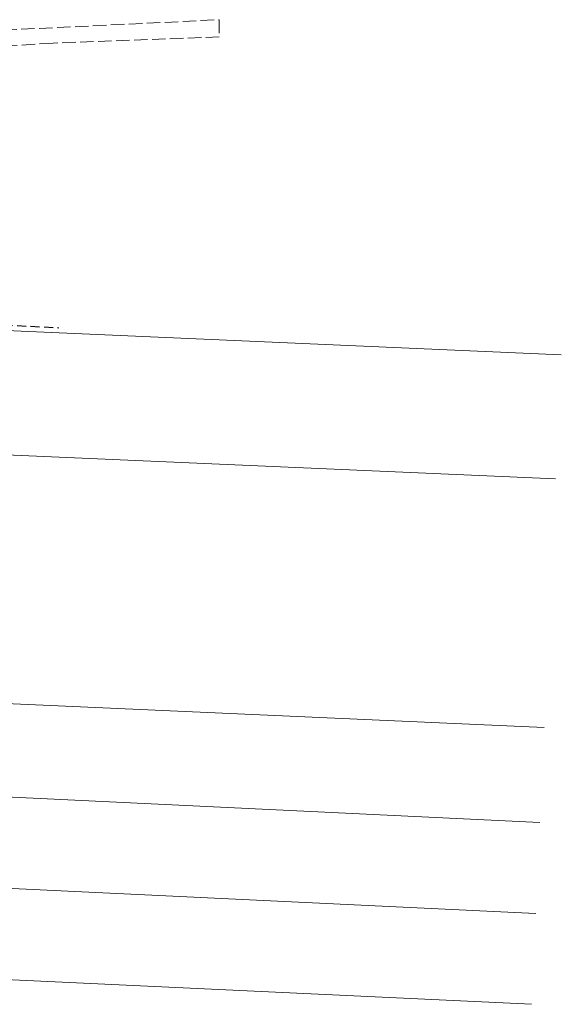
# Model space of a CAD drawing. Header units: metres. Extents: x 7496982 to 7497528, y 5603168 to 5605598.
# Tile 63 of 74: x 7497254 to 7497314, y 5604862 to 5604972. Entities that reach past the tile are written whole.
import ezdxf

# ---------------------------------------------------------------- set-up
doc = ezdxf.new("R2010")
doc.units = ezdxf.units.M
doc.header["$MEASUREMENT"] = 0
for name, pattern in [('2', [1.5, 1, -0.5]), ('2_OTKJ', [2, 1.5, -0.5]), ('GDE', [0])]:
    doc.linetypes.add(name, pattern=pattern)
for name, color, linetype, lineweight in [('EDZPD_L_0', 3, 'GDE', 18), ('OTK_L_0', 7, '2_OTKJ', 18), ('PLAN_L_0', 214, '2', 30)]:
    doc.layers.add(name, color=color, linetype=linetype, lineweight=lineweight)

msp = doc.modelspace()

# ---------------------------------------------------------------- linework, layer by layer
at = {"layer": 'EDZPD_L_0', "linetype": 'GDE'}
for p, q in [((7497313.81603, 5604934.64683), (7497207.97, 5604939.33)), ((7497313.18528, 5604920.84651), (7497207.38, 5604925.51)), ((7497311.92166, 5604893.19925), (7497206.21, 5604897.85)), ((7497311.43838, 5604882.62541), (7497205.78, 5604887.67)), ((7497205.35, 5604877.52), (7497310.97542, 5604872.49624)), ((7497310.51287, 5604862.37598), (7497204.93, 5604867.38))]:
    msp.add_line(p, q, dxfattribs=at)
at = {"layer": 'OTK_L_0', "linetype": '2_OTKJ'}
for p, q in [((7497205.74, 5604968.66), (7497257.68833, 5604971.08336)), ((7497257.68833, 5604971.08336), (7497275.74821, 5604971.9611)), ((7497275.74821, 5604971.9611), (7497275.74821, 5604970.04205)), ((7497275.74821, 5604970.04205), (7497257.24272, 5604969.35043)), ((7497257.24272, 5604969.35043), (7497205.59, 5604966.11))]:
    msp.add_line(p, q, dxfattribs=at)
at = {"layer": 'PLAN_L_0', "linetype": '2'}
msp.add_line((7497208.29532, 5604940.08813), (7497257.8696, 5604937.68311), dxfattribs=at)

doc.saveas('drawing.dxf')
